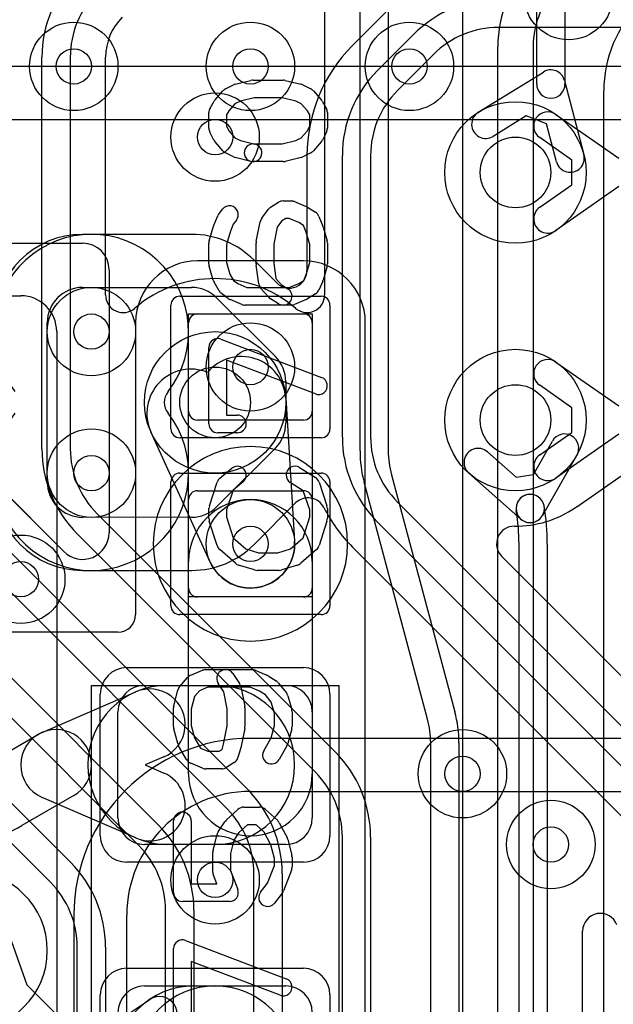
# Model space of a CAD drawing. Extents: x -0.9 to 20.9, y 0 to 28.
# Tile 11 of 44: x 5.7 to 7.4, y 9.7 to 12.5. Entities that reach past the tile are written whole.
import ezdxf

# ---------------------------------------------------------------- set-up
doc = ezdxf.new("R2010")
doc.units = 0
for name, color, linetype in [('1-2-via', 1, 'CONTINUOUS'), ('1-3-via', 1, 'CONTINUOUS'), ('2-3-via', 1, 'CONTINUOUS'), ('3-4-bvh', 1, 'CONTINUOUS'), ('4-5-via', 1, 'CONTINUOUS'), ('4-6-via', 1, 'CONTINUOUS'), ('5-6-via', 1, 'CONTINUOUS'), ('L1', 3, 'CONTINUOUS'), ('L2', 3, 'CONTINUOUS'), ('L3', 3, 'CONTINUOUS'), ('L4', 3, 'CONTINUOUS'), ('L5', 7, 'CONTINUOUS'), ('L6', 7, 'CONTINUOUS'), ('MetalMask-A', 176, 'CONTINUOUS'), ('PartsArea-A', 111, 'CONTINUOUS'), ('PartsSilk-A', 221, 'CONTINUOUS'), ('Resist-A', 2, 'CONTINUOUS'), ('Silk-A', 140, 'CONTINUOUS')]:
    doc.layers.add(name, color=color, linetype=linetype)

msp = doc.modelspace()

# ---------------------------------------------------------------- linework, layer by layer
at = {"layer": '1-2-via'}
for centre in [(5.9, 12.4), (6.85, 12.4), (6.4, 11.55), (5.75, 10.95)]:
    msp.add_circle(centre, 0.05, dxfattribs=at)
at = {"layer": '1-3-via'}
msp.add_circle((6.4, 11.05), 0.05, dxfattribs=at)
at = {"layer": '2-3-via'}
msp.add_circle((6.3, 12.2), 0.05, dxfattribs=at)
at = {"layer": '3-4-bvh'}
for centre in [(7.15, 12.1), (6.3, 11.45), (7.15, 11.4)]:
    msp.add_circle(centre, 0.1, dxfattribs=at)
at = {"layer": '4-5-via'}
for centre in [(6.4, 12.4), (7, 10.4)]:
    msp.add_circle(centre, 0.05, dxfattribs=at)
at = {"layer": '4-6-via'}
for centre in [(5.95, 11.65), (5.95, 11.25)]:
    msp.add_circle(centre, 0.05, dxfattribs=at)
at = {"layer": '5-6-via'}
for centre in [(7.25, 10.2), (6.3, 10.1)]:
    msp.add_circle(centre, 0.05, dxfattribs=at)
at = {"layer": 'L1'}
for p, q in [((6.99996, 12.57496), (6.99996, 8.27426)), ((7.1, 8.27426), (7.1, 12.45473)), ((7.2, 12.45473), (7.2, 8.27426)), ((7.4, 8.47426), (7.4, 12.33041)), ((6.55, 11.85004), (6.25, 11.85004)), ((6.25, 11.7), (6.55, 11.7)), ((6.07496, 11.675), (6.07496, 10.84997)), ((6.225, 11.425), (6.225, 11.675)), ((6.575, 11.675), (6.575, 11.425)), ((6.72504, 9.425), (6.72504, 11.675)), ((6.55, 11.4), (6.25, 11.4)), ((6.25, 11.2), (6.55, 11.2)), ((6.225, 10.925), (6.225, 11.175)), ((6.575, 11.175), (6.575, 10.925)), ((6.225, 10.4), (6.225, 10.99999)), ((6.575, 10.99999), (6.575, 10.4)), ((6.55, 10.9), (6.25, 10.9)), ((6.02499, 10.8), (5.45001, 10.8)), ((6.1, 10.65), (6.5, 10.65)), ((6.165, 10.65), (6.3, 10.65)), ((5.81032, 10.51679), (6.07571, 10.63152)), ((6.025, 10.275), (6.025, 10.575)), ((6.575, 10.575), (6.575, 10.275)), ((5.65312, 10.42679), (5.8, 10.5116)), ((6.15507, 10.44794), (6.10201, 10.425)), ((6.10201, 10.425), (6.15507, 10.40206)), ((5.9, 10.3384), (5.75312, 10.25359)), ((6.07571, 10.21848), (5.81032, 10.33321)), ((6.5, 10.2), (6.1, 10.2)), ((6.3, 10.2), (6.165, 10.2)), ((5.71775, 9.94197), (5.76706, 9.80366)), ((5.76706, 9.80366), (5.96036, 9.61036)), ((6.1, 9.8), (6.5, 9.8)), ((6.24, 9.8), (6.3, 9.8)), ((5.89722, 9.61657), (6.11499, 9.76208))]:
    msp.add_line(p, q, dxfattribs=at)
for centre in [(5.9, 12.4), (6.85, 12.4), (6.4, 11.55), (6.4, 11.05), (5.75, 10.95)]:
    msp.add_circle(centre, 0.125, dxfattribs=at)
for centre, radius, start, end in [((7.45, 12.45473), 0.35, 135, 180), ((7.45, 12.45473), 0.25, 135, 180), ((7.75, 12.33041), 0.35, 135, 180), ((6.25, 11.675), 0.17504, 90, 180), ((6.55, 11.675), 0.17504, 0, 90), ((6.25, 11.675), 0.025, 90, 180), ((6.55, 11.675), 0.025, 0, 90), ((6.25, 11.425), 0.025, 180, -90), ((6.55, 11.425), 0.025, -90, 0), ((6.25, 11.175), 0.025, 90, 180), ((6.55, 11.175), 0.025, 0, 90), ((6.4, 10.99999), 0.175, 0, 180), ((6.25, 10.925), 0.025, 180, -90), ((6.55, 10.925), 0.025, -90, 0), ((6.02499, 10.84997), 0.04997, -90, 0), ((6.165, 10.425), 0.225, 90, -90), ((6.1, 10.575), 0.075, 90, 180), ((6.11539, 10.53973), 0.1, -66.6216, 113.37917), ((6.3, 10.425), 0.225, -90, 90), ((6.5, 10.575), 0.075, 0, 90), ((5.85, 10.425), 0.1, -59.99927, 120.00257), ((5.85, 10.425), 0.1, 113.3784, -113.3784), ((6.11539, 10.31027), 0.1, -113.3784, 66.62083), ((6.4, 10.4), 0.175, 180, 0), ((6.1, 10.275), 0.075, 180, -90), ((6.5, 10.275), 0.075, -90, 0), ((5.55312, 10.6), 0.4, -90.00143, -60.00023), ((6.24, 9.575), 0.225, 90, -90), ((6.1, 9.725), 0.075, 90, 180), ((6.3, 9.575), 0.225, 0, 180), ((6.3, 9.575), 0.225, -90, 90), ((6.5, 9.725), 0.075, 0, 90), ((6.14277, 9.72051), 0.05, -56.24637, 123.75013)]:
    msp.add_arc(centre, radius, start, end, dxfattribs=at)
at = {"layer": 'L2'}
for centre in [(5.9, 12.4), (6.85, 12.4), (6.3, 12.2), (6.4, 11.55), (6.4, 11.05), (5.75, 10.95)]:
    msp.add_circle(centre, 0.125, dxfattribs=at)
for centre, radius, start, end in [((6.4, 11.05), 0.27504, 90, -90), ((6.4, 11.05), 0.27504, -90, 90), ((5.6, 9.9), 0.22504, -90, 90)]:
    msp.add_arc(centre, radius, start, end, dxfattribs=at)
at = {"layer": 'L3'}
for p, q in [((7.21, 12.35), (7.21, 12.87574)), ((7.29, 12.87574), (7.29, 12.35)), ((6.71, 11.31269), (6.71, 12.8)), ((6.79, 12.8), (6.79, 11.31269)), ((6.60996, 12.6), (6.60996, 11.754)), ((5.81, 11.31896), (5.81, 12.42574)), ((5.89, 12.42574), (5.89, 11.31896)), ((5.99004, 11.754), (5.99004, 12.42574)), ((7.04479, 12.27009), (7.22896, 12.38401)), ((7.2887, 12.36011), (7.34349, 12.15061)), ((7.18061, 12.26003), (7.08687, 12.20205)), ((7.23818, 12.23709), (7.18061, 12.26003)), ((7.26609, 12.13037), (7.23818, 12.23709)), ((6.49962, 11.4624), (6.52476, 11.05775)), ((6.28627, 10.99813), (6.11803, 11.36701)), ((4.69115, 11.34931), (5.89042, 10.15006)), ((7.20056, 11.24639), (7.25425, 11.34056)), ((7.07067, 11.30997), (7.15201, 11.23829)), ((5.83385, 10.09349), (4.63458, 11.29274)), ((7.32375, 11.30094), (7.22641, 11.13022)), ((7.16521, 11.12002), (7.01777, 11.24995)), ((7.15201, 11.23829), (7.20056, 11.24639)), ((6.90114, 10.5546), (6.72159, 11.22469)), ((6.79886, 11.24539), (6.97841, 10.5753)), ((5.96615, 11.13511), (6.64042, 10.46086)), ((6.58385, 10.40429), (5.90958, 11.07854)), ((5.36615, 11.02791), (6.14042, 10.25366)), ((5.71615, 11.03151), (6.39042, 10.35726)), ((7.16, 7.12426), (7.16, 11.04928)), ((7.24, 11.04928), (7.24, 7.12426)), ((6.08385, 10.19709), (5.30958, 10.97134)), ((6.33385, 10.30069), (5.65958, 10.97494)), ((6.91, 7.0207), (6.91, 10.4873)), ((6.99, 10.4873), (6.99, 7.0207)), ((6.66, 7.89636), (6.66, 10.22044)), ((6.74, 10.22044), (6.74, 7.89636)), ((6.41, 7.99996), (6.41, 10.11684)), ((6.49, 10.11684), (6.49, 7.99996)), ((6.16, 8.52426), (6.16, 10.01324)), ((6.24, 10.01324), (6.24, 8.52426)), ((7.34004, 8.50001), (7.34004, 9.95538)), ((5.91, 8.87426), (5.91, 9.90964)), ((5.99, 9.90964), (5.99, 8.87426))]:
    msp.add_line(p, q, dxfattribs=at)
for centre, radius in [((6.3, 12.2), 0.125), ((7.15, 12.1), 0.2), ((6.3, 11.45), 0.2), ((7.15, 11.4), 0.2), ((6.4, 11.05), 0.125)]:
    msp.add_circle(centre, radius, dxfattribs=at)
for centre, radius, start, end in [((6.15, 12.42574), 0.34, 135, 180), ((6.15, 12.42574), 0.26, 135, 180), ((6.15, 12.42575), 0.15996, 135.00253, -179.99642), ((7.25, 12.34999), 0.04, 14.65462, 121.73512), ((7.25, 12.35), 0.04, 180, 0), ((7.06583, 12.23607), 0.04, 121.73512, -58.26077), ((7.30479, 12.14049), 0.04, -165.34538, 14.65616), ((6.3, 11.45), 0.35004, 49.46173, 130.53827), ((6.04001, 11.754), 0.04997, 180, -49.46337), ((6.55999, 11.754), 0.04997, -130.53663, 0), ((6.37486, 11.45465), 0.125, 3.5546, 140.18973), ((6.23176, 11.41888), 0.125, 67.87516, -155.48306), ((7.289, 11.32075), 0.04, -29.68625, 150.30936), ((6.15, 11.31896), 0.34, 180, -135), ((6.15, 11.31896), 0.26, 180, -135), ((7.05, 11.31269), 0.34, 180, -164.99932), ((7.05, 11.31269), 0.26, 180, -164.99846), ((7.04422, 11.27996), 0.04, 48.60792, -131.38779), ((7.19166, 11.15003), 0.04, 9.46939, -170.53429), ((7.19166, 11.15002), 0.04, -0.01432, 179.98568), ((7.19166, 11.15002), 0.04, 179.98568, -0.01432), ((6.58738, 11.04928), 0.57262, 0, 9.46561), ((6.58738, 11.04928), 0.65262, 0, 9.4657), ((7.19166, 11.15003), 0.04, -131.39208, -29.68625), ((6.4, 11.05), 0.125, -155.48321, 3.5546), ((6.65, 10.4873), 0.26, 0, 15.00154), ((6.65, 10.4873), 0.34, 0, 15.00046), ((6.4, 10.22044), 0.34, 0, 45), ((6.4, 10.22044), 0.26, 0, 45), ((6.15, 10.11684), 0.34, 0, 45), ((6.15, 10.11684), 0.26, 0, 45), ((5.9, 10.01324), 0.34, 0, 45), ((5.9, 10.01324), 0.26, 0, 45), ((5.65, 9.90964), 0.34, 0, 45), ((5.65, 9.90964), 0.26, 0, 45), ((7.39001, 9.95538), 0.04997, 20.15748, 180)]:
    msp.add_arc(centre, radius, start, end, dxfattribs=at)
at = {"layer": 'L4'}
for p, q in [((6.79085, 12.56116), (6.68884, 12.45915)), ((9.24799, 12.51), (7.10201, 12.51)), ((6.75958, 12.38841), (6.86159, 12.49042)), ((6.91816, 12.43385), (6.81615, 12.33184)), ((7.26429, 12.26413), (7.44255, 12.14)), ((7.30988, 12.13489), (7.21857, 12.19847)), ((6.55996, 12.14799), (6.55996, 11.8229)), ((6.66, 11.35202), (6.66, 12.14799)), ((6.74, 12.14799), (6.74, 11.35202)), ((7.30988, 12.06511), (7.30988, 12.13489)), ((7.21857, 12.00153), (7.30988, 12.06511)), ((7.44255, 12.06), (7.26429, 11.93587)), ((6.23362, 11.92504), (5.925, 11.92504)), ((6.47466, 11.78757), (6.41041, 11.85181)), ((5.925, 11.775), (6.23358, 11.775)), ((6.30429, 11.74571), (6.4707, 11.5793)), ((5.825, 11.225), (5.825, 11.675)), ((7.26429, 11.56413), (7.44255, 11.44)), ((6.49999, 11.50859), (6.5, 11.39143)), ((7.30988, 11.43489), (7.21857, 11.49847)), ((7.30988, 11.36511), (7.30988, 11.43489)), ((7.21857, 11.30153), (7.30988, 11.36511)), ((7.44255, 11.36), (7.26429, 11.23587)), ((6.47071, 11.32071), (6.30431, 11.15431)), ((7.32324, 11.15502), (7.46108, 11.251)), ((6.41041, 11.04821), (6.52773, 11.16554)), ((6.81615, 11.16817), (8.01817, 9.96615)), ((6.2336, 11.12502), (5.925, 11.125)), ((7.9616, 9.90958), (6.75958, 11.1116)), ((6.68884, 11.04086), (7.89086, 9.83884)), ((8.08892, 10.0369), (7.11114, 11.01468)), ((5.925, 10.97496), (6.23361, 10.97497))]:
    msp.add_line(p, q, dxfattribs=at)
for centre, radius in [((6.4, 12.4), 0.125), ((7.15, 12.1), 0.2), ((5.95, 11.65), 0.125), ((6.3, 11.45), 0.2), ((7.15, 11.4), 0.2), ((5.95, 11.25), 0.125), ((7, 10.4), 0.125)]:
    msp.add_circle(centre, radius, dxfattribs=at)
for centre, radius, start, end in [((7.10201, 12.25), 0.34, 90, 135), ((7.10201, 12.25), 0.26, 90, 135), ((7.00001, 12.14799), 0.44005, 135.00092, 180), ((7, 12.14799), 0.34, 135, 180), ((7, 12.14799), 0.26, 135, 180), ((7.24143, 12.2313), 0.04, 55.14995, -124.85066), ((7.24143, 11.9687), 0.04, 124.85005, -55.14934), ((5.925, 11.675), 0.25004, 90, 180), ((6.23361, 11.675), 0.25004, 45.00208, 89.99771), ((6.50999, 11.8229), 0.04997, -135, 0), ((5.925, 11.675), 0.1, 90, 180), ((6.23358, 11.675), 0.1, 45, 90), ((6.39999, 11.50859), 0.1, 0, 45), ((7.24143, 11.5313), 0.04, 55.14995, -124.85066), ((6.4, 11.39142), 0.1, -45, 0.00361), ((7, 11.35202), 0.34, 180, -135), ((7, 11.35202), 0.26, 180, -135), ((7.24143, 11.2687), 0.04, 124.85005, -55.14934), ((5.925, 11.225), 0.25004, 180, -90), ((5.925, 11.225), 0.1, 180, -89.99745), ((6.56307, 11.13021), 0.04997, 26.91372, 135.00811), ((6.2336, 11.22502), 0.1, -90, -45), ((7.00001, 11.35202), 0.44005, -153.08557, -135.00092), ((7.15, 11.4), 0.30004, -90.57863, -55.6214), ((7.34764, 11.11113), 0.04997, 123.98585, 124.38333), ((7.24062, 11.26816), 0.14007, -55.62125, -54.75095), ((7.14682, 11.39776), 0.30005, -54.40616, -54.28851), ((7.35113, 11.11356), 0.04997, 123.92859, 125.71629), ((7.14647, 11.05001), 0.04997, 89.42672, -135), ((6.2336, 11.22501), 0.25004, -89.99861, -44.99838)]:
    msp.add_arc(centre, radius, start, end, dxfattribs=at)
at = {"layer": 'L5'}
for centre in [(7.3, 12.6), (6.4, 12.4), (5.95, 11.65), (5.95, 11.25), (7, 10.4), (7.25, 10.2), (6.3, 10.1)]:
    msp.add_circle(centre, 0.125, dxfattribs=at)
for centre, radius, start, end in [((5.95, 11.65), 0.27504, -37.97821, -142.02179), ((6.20619, 11.45), 0.04997, 142.02244, -142.02244), ((5.95, 11.25), 0.27504, 142.02179, 37.97821)]:
    msp.add_arc(centre, radius, start, end, dxfattribs=at)
at = {"layer": 'L6'}
for p, q in [((11.05, 12.40004), (5.71421, 12.40004)), ((5.71421, 12.25), (11.05, 12.25)), ((10.14787, 10.5), (6.4, 10.5)), ((6.4, 10.34996), (10.14787, 10.34996)), ((5.9, 10), (5.9, 8.99175)), ((6.05004, 8.99175), (6.05004, 10))]:
    msp.add_line(p, q, dxfattribs=at)
for centre in [(7.3, 12.6), (5.95, 11.65), (5.95, 11.25), (7.25, 10.2), (6.3, 10.1)]:
    msp.add_circle(centre, 0.125, dxfattribs=at)
for radius in [0.5, 0.34996]:
    msp.add_arc((6.4, 10), radius, 90, 180, dxfattribs=at)
at = {"layer": 'MetalMask-A'}
for p, q in [((6.25, 11.7), (6.55, 11.7)), ((6.225, 11.425), (6.225, 11.675)), ((6.575, 11.675), (6.575, 11.425)), ((6.55, 11.4), (6.25, 11.4)), ((6.25, 11.2), (6.55, 11.2)), ((6.225, 10.925), (6.225, 11.175)), ((6.575, 11.175), (6.575, 10.925)), ((6.55, 10.9), (6.25, 10.9)), ((6.1, 10.65), (6.5, 10.65)), ((6.025, 10.275), (6.025, 10.575)), ((6.575, 10.575), (6.575, 10.275)), ((6.5, 10.2), (6.1, 10.2)), ((6.1, 9.8), (6.5, 9.8))]:
    msp.add_line(p, q, dxfattribs=at)
for centre, radius, start, end in [((6.25, 11.675), 0.025, 90, 180), ((6.55, 11.675), 0.025, 0, 90), ((6.25, 11.425), 0.025, 180, -90), ((6.55, 11.425), 0.025, -90, 0), ((6.25, 11.175), 0.025, 90, 180), ((6.55, 11.175), 0.025, 0, 90), ((6.25, 10.925), 0.025, 180, -90), ((6.55, 10.925), 0.025, -90, 0), ((6.1, 10.575), 0.075, 90, 180), ((6.5, 10.575), 0.075, 0, 90), ((6.1, 10.275), 0.075, 180, -90), ((6.5, 10.275), 0.075, -90, 0), ((6.1, 9.725), 0.075, 90, 180), ((6.5, 9.725), 0.075, 0, 90)]:
    msp.add_arc(centre, radius, start, end, dxfattribs=at)
at = {"layer": 'PartsArea-A'}
for p, q in [((6.225, 10.9), (6.225, 11.7)), ((6.225, 11.7), (6.575, 11.7)), ((6.575, 11.7), (6.575, 10.9)), ((6.575, 10.9), (6.225, 10.9)), ((5.95, 9.35), (5.95, 10.65)), ((5.95, 10.65), (6.65, 10.65)), ((6.65, 10.65), (6.65, 9.35))]:
    msp.add_line(p, q, dxfattribs=at)
at = {"layer": 'PartsSilk-A'}
for p, q in [((6.3569, 12.34925), (6.40135, 12.36036)), ((6.40741, 12.36111), (6.49259, 12.36111)), ((6.49865, 12.36036), (6.5431, 12.34925)), ((6.32956, 12.33625), (6.35178, 12.34736)), ((6.54822, 12.34736), (6.57044, 12.33625)), ((6.29983, 12.3055), (6.32205, 12.3305)), ((6.41049, 12.31111), (6.37169, 12.30141)), ((6.48951, 12.31111), (6.41049, 12.31111)), ((6.52831, 12.30141), (6.48951, 12.31111)), ((6.57795, 12.3305), (6.60017, 12.3055)), ((6.2857, 12.28184), (6.29681, 12.30129)), ((6.35623, 12.29368), (6.33894, 12.27423)), ((6.37169, 12.30141), (6.35623, 12.29368)), ((6.54377, 12.29368), (6.52831, 12.30141)), ((6.56106, 12.27423), (6.54377, 12.29368)), ((6.60319, 12.30129), (6.6143, 12.28184)), ((6.28241, 12.225), (6.28241, 12.26944)), ((6.33894, 12.27423), (6.33241, 12.2628)), ((6.33241, 12.2628), (6.33241, 12.2309)), ((6.56759, 12.2628), (6.56106, 12.27423)), ((6.56759, 12.2309), (6.56759, 12.2628)), ((6.61759, 12.26944), (6.61759, 12.225)), ((6.33241, 12.2309), (6.3394, 12.21692)), ((6.5606, 12.21692), (6.56759, 12.2309)), ((6.29616, 12.1916), (6.28505, 12.21382)), ((6.3394, 12.21692), (6.35623, 12.19799)), ((6.35623, 12.19799), (6.37169, 12.19026)), ((6.52831, 12.19026), (6.54377, 12.19799)), ((6.54377, 12.19799), (6.5606, 12.21692)), ((6.61495, 12.21382), (6.60384, 12.1916)), ((6.32205, 12.16117), (6.29983, 12.18617)), ((6.37169, 12.19026), (6.41347, 12.17981)), ((6.40741, 12.18056), (6.48951, 12.18056)), ((6.48951, 12.18056), (6.52831, 12.19026)), ((6.60017, 12.18617), (6.57795, 12.16117)), ((6.35178, 12.14431), (6.32956, 12.15542)), ((6.40135, 12.13131), (6.3569, 12.14242)), ((6.5431, 12.14242), (6.49865, 12.13131)), ((6.57044, 12.15542), (6.54822, 12.14431)), ((6.49259, 12.13056), (6.40741, 12.13056)), ((6.45713, 12.00176), (6.47935, 12.01564)), ((6.49259, 12.01944), (6.51481, 12.01944)), ((6.52442, 12.01752), (6.55776, 12.00364)), ((6.5614, 12.00176), (6.58362, 11.98787)), ((6.29531, 11.94817), (6.30642, 11.97595)), ((6.31011, 11.98229), (6.32122, 11.99618)), ((6.43176, 11.97044), (6.45028, 11.99544)), ((6.59358, 11.97595), (6.60469, 11.94817)), ((6.28337, 11.90687), (6.29448, 11.94576)), ((6.35147, 11.95395), (6.34221, 11.93079)), ((6.36026, 11.96494), (6.35147, 11.95395)), ((6.41623, 11.9049), (6.42734, 11.96046)), ((6.47527, 11.94517), (6.46574, 11.89752)), ((6.48764, 11.96187), (6.47527, 11.94517)), ((6.49976, 11.96944), (6.48764, 11.96187)), ((6.50981, 11.96944), (6.49976, 11.96944)), ((6.53664, 11.95827), (6.50981, 11.96944)), ((6.55019, 11.9498), (6.53664, 11.95827)), ((6.55779, 11.93079), (6.55019, 11.9498)), ((6.60552, 11.94576), (6.61663, 11.90687)), ((6.34221, 11.93079), (6.33241, 11.8965)), ((6.56759, 11.8965), (6.55779, 11.93079)), ((5.18107, 11.9), (5.925, 11.9)), ((6.28241, 11.84167), (6.28241, 11.9)), ((6.33241, 11.8965), (6.33241, 11.84517)), ((6.41574, 11.84167), (6.41574, 11.9)), ((6.46574, 11.89752), (6.46574, 11.84342)), ((6.56759, 11.84517), (6.56759, 11.8965)), ((6.61759, 11.9), (6.61759, 11.84167)), ((6.29448, 11.79591), (6.28337, 11.8348)), ((6.33241, 11.84517), (6.34167, 11.81275)), ((6.42339, 11.78541), (6.41598, 11.83819)), ((6.46574, 11.84342), (6.47186, 11.79985)), ((6.55792, 11.81133), (6.56759, 11.84517)), ((6.61663, 11.8348), (6.60552, 11.79591)), ((6, 11.825), (6, 11.08107)), ((6.34167, 11.81275), (6.35231, 11.7948)), ((6.55063, 11.79492), (6.55792, 11.81133)), ((6.31182, 11.76504), (6.29701, 11.79004)), ((6.35231, 11.7948), (6.36435, 11.78577)), ((6.36435, 11.78577), (6.39019, 11.775)), ((6.47186, 11.79985), (6.48667, 11.78318)), ((6.48667, 11.78318), (6.50584, 11.7712)), ((6.50981, 11.775), (6.53664, 11.78618)), ((6.53664, 11.78618), (6.55063, 11.79492)), ((6.60433, 11.79263), (6.59322, 11.76763)), ((2.65, 11.7516), (5.75, 11.7516)), ((5.87197, 11.02803), (5.12803, 11.77197)), ((6.33685, 11.74389), (6.31833, 11.75778)), ((6.39019, 11.775), (6.50981, 11.775)), ((6.45168, 11.74728), (6.42946, 11.77228)), ((6.58362, 11.75658), (6.5614, 11.74269)), ((6.37558, 11.72692), (6.34224, 11.74081)), ((6.51481, 11.725), (6.38519, 11.725)), ((6.47934, 11.7288), (6.45712, 11.74269)), ((6.55776, 11.74081), (6.52442, 11.72692)), ((5.8516, 11.65), (5.8516, 8.55)), ((6.31629, 11.62893), (6.60147, 11.52059)), ((6.28241, 11.38889), (6.28241, 11.60556)), ((6.58371, 11.47385), (6.33241, 11.56932)), ((6.33241, 11.56932), (6.33241, 11.41389)), ((6.33241, 11.41389), (6.36296, 11.41389)), ((6.36296, 11.36389), (6.30741, 11.36389)), ((6.31363, 11.23588), (6.34696, 11.26365)), ((6.53918, 11.26564), (6.58362, 11.23787)), ((6.28369, 11.1579), (6.30591, 11.22457)), ((6.37896, 11.22523), (6.3511, 11.20202)), ((6.5495, 11.20023), (6.51268, 11.22324)), ((6.59409, 11.22457), (6.61631, 11.1579)), ((6.3511, 11.20202), (6.33241, 11.14594)), ((6.56759, 11.14594), (6.5495, 11.20023)), ((6.28241, 11.12222), (6.28241, 11.15)), ((6.33241, 11.14594), (6.33241, 11.12612)), ((6.56759, 11.12612), (6.56759, 11.14594)), ((6.61759, 11.15), (6.61759, 11.12222)), ((6.30582, 11.04516), (6.2836, 11.1146)), ((6.33241, 11.12612), (6.35132, 11.06702)), ((6.54868, 11.06702), (6.56759, 11.12612)), ((6.6164, 11.1146), (6.59418, 11.04516)), ((6.35132, 11.06702), (6.38656, 11.03618)), ((6.51344, 11.03618), (6.54868, 11.06702)), ((6.35761, 10.99508), (6.31317, 11.03397)), ((6.38656, 11.03618), (6.42234, 11.025)), ((6.42234, 11.025), (6.47766, 11.025)), ((6.47766, 11.025), (6.51344, 11.03618)), ((6.58683, 11.03397), (6.54239, 10.99508)), ((6.41106, 10.97614), (6.36661, 10.99003)), ((6.48148, 10.975), (6.41852, 10.975)), ((6.53339, 10.99003), (6.48894, 10.97614)), ((6.23113, 10.67864), (6.26446, 10.69252)), ((6.27407, 10.69444), (6.4037, 10.69444)), ((6.41331, 10.69252), (6.44665, 10.67864)), ((6.19983, 10.64717), (6.22205, 10.67217)), ((6.35043, 10.68331), (6.36895, 10.65554)), ((6.45029, 10.67676), (6.47251, 10.66287)), ((6.18316, 10.59217), (6.19427, 10.63662)), ((6.25563, 10.63468), (6.24129, 10.61854)), ((6.27907, 10.64444), (6.25563, 10.63468)), ((6.3987, 10.64444), (6.27907, 10.64444)), ((6.32461, 10.63192), (6.30883, 10.65557)), ((6.37266, 10.64657), (6.38377, 10.59101)), ((6.42553, 10.63327), (6.3987, 10.64444)), ((6.47878, 10.65729), (6.501, 10.62951)), ((6.24129, 10.61854), (6.23241, 10.58303)), ((6.33426, 10.58363), (6.32461, 10.63192)), ((6.4424, 10.62273), (6.42553, 10.63327)), ((6.45882, 10.6022), (6.4424, 10.62273)), ((6.50552, 10.62076), (6.51663, 10.58187)), ((6.18241, 10.53333), (6.18241, 10.58611)), ((6.23241, 10.58303), (6.23241, 10.53661)), ((6.33426, 10.53581), (6.33426, 10.58363)), ((6.38426, 10.58611), (6.38426, 10.53333)), ((6.46759, 10.5715), (6.45882, 10.6022)), ((6.46759, 10.53661), (6.46759, 10.5715)), ((6.51759, 10.575), (6.51759, 10.53333)), ((6.19436, 10.48523), (6.18325, 10.52689)), ((6.23241, 10.53661), (6.24184, 10.50125)), ((6.32386, 10.4838), (6.33426, 10.53581)), ((6.38377, 10.52843), (6.37266, 10.47288)), ((6.45816, 10.50125), (6.46759, 10.53661)), ((6.51675, 10.52689), (6.50564, 10.48523)), ((6.24184, 10.50125), (6.25822, 10.47258)), ((6.43755, 10.46518), (6.45816, 10.50125)), ((6.21903, 10.44038), (6.19681, 10.47927)), ((6.25822, 10.47258), (6.27907, 10.46389)), ((6.31135, 10.46389), (6.31946, 10.46896)), ((6.31946, 10.46896), (6.32386, 10.4838)), ((6.37212, 10.47068), (6.36471, 10.44568)), ((6.50319, 10.47927), (6.48097, 10.44038)), ((6.27907, 10.46389), (6.31135, 10.46389)), ((6.26445, 10.41581), (6.23112, 10.4297)), ((6.31852, 10.41389), (6.27407, 10.41389)), ((6.35399, 10.43158), (6.33177, 10.41769)), ((6.38148, 10.30556), (6.42593, 10.30556)), ((6.33125, 10.26843), (6.36458, 10.29899)), ((6.44283, 10.29899), (6.47616, 10.26843)), ((6.18241, 10.06389), (6.18241, 10.26667)), ((6.23241, 10.26667), (6.23241, 10.08889)), ((6.30883, 10.23609), (6.32735, 10.26387)), ((6.39121, 10.25556), (6.36727, 10.23362)), ((6.4162, 10.25556), (6.39121, 10.25556)), ((6.43921, 10.23446), (6.4162, 10.25556)), ((6.48132, 10.26176), (6.50354, 10.22009)), ((6.29427, 10.18384), (6.30538, 10.22828)), ((6.36727, 10.23362), (6.35283, 10.21196)), ((6.45797, 10.19928), (6.43921, 10.23446)), ((6.35283, 10.21196), (6.34352, 10.1747)), ((6.46759, 10.16081), (6.45797, 10.19928)), ((6.50573, 10.21439), (6.51684, 10.16995)), ((6.29352, 10.12222), (6.29352, 10.17778)), ((6.34352, 10.1747), (6.34352, 10.12682)), ((6.46759, 10.14071), (6.46759, 10.16081)), ((6.51759, 10.16389), (6.51759, 10.13611)), ((6.4484, 10.09034), (6.46759, 10.14071)), ((6.30446, 10.08889), (6.29516, 10.11332)), ((6.34352, 10.12682), (6.3641, 10.07279)), ((6.51595, 10.12721), (6.49373, 10.06888)), ((6.23241, 10.08889), (6.30446, 10.08889)), ((6.42863, 10.06562), (6.4484, 10.09034)), ((6.48989, 10.06216), (6.46767, 10.03438)), ((6.34074, 10.03889), (6.20741, 10.03889)), ((6.21629, 9.92893), (6.50147, 9.82059)), ((6.18241, 9.68889), (6.18241, 9.90556)), ((6.48371, 9.77385), (6.23241, 9.86932)), ((6.23241, 9.86932), (6.23241, 9.71389))]:
    msp.add_line(p, q, dxfattribs=at)
for centre, radius, start, end in [((6.40741, 12.33611), 0.025, 90, 104.03068), ((6.49259, 12.33611), 0.025, 75.96932, 90), ((6.34074, 12.31389), 0.025, 116.56505, 138.37217), ((6.36296, 12.325), 0.025, 104.03068, 116.56505), ((6.53704, 12.325), 0.025, 63.43495, 75.96932), ((6.55926, 12.31389), 0.025, 41.62783, 63.43495), ((6.31852, 12.28889), 0.025, 138.37217, 150.26649), ((6.58148, 12.28889), 0.025, 29.73351, 41.62783), ((6.30741, 12.26944), 0.025, 150.26649, 180), ((6.59259, 12.26944), 0.025, 0, 29.73351), ((6.30741, 12.225), 0.025, 180, -153.43495), ((6.59259, 12.225), 0.025, -26.56505, 0), ((6.31852, 12.20278), 0.025, -153.43495, -138.37217), ((6.40741, 12.15556), 0.025, 90, -90), ((6.40741, 12.15556), 0.025, -104.03068, 75.96679), ((6.58148, 12.20278), 0.025, -41.62783, -26.56505), ((6.34074, 12.17778), 0.025, -138.37217, -116.56505), ((6.36296, 12.16667), 0.025, -116.56505, -104.03068), ((6.53704, 12.16667), 0.025, -75.96932, -63.43495), ((6.55926, 12.17778), 0.025, -63.43495, -41.62783), ((6.49259, 12.15556), 0.025, -90, -75.96932), ((6.34074, 11.98056), 0.025, -38.66697, 141.34522), ((6.47037, 11.98056), 0.025, 121.98594, 143.47387), ((6.49259, 11.99444), 0.025, 90, 121.98594), ((6.51481, 11.99444), 0.025, 67.39424, 90), ((6.54815, 11.98056), 0.025, 57.99462, 67.39424), ((6.32963, 11.96667), 0.025, 141.33303, 158.2071), ((6.45185, 11.95556), 0.025, 143.47387, 168.69456), ((6.57037, 11.96667), 0.025, 21.7929, 57.99462), ((6.31852, 11.93889), 0.025, 158.2071, 164.05146), ((6.58148, 11.93889), 0.025, 15.94854, 21.7929), ((5.925, 11.825), 0.075, 0, 90), ((6.30741, 11.9), 0.025, 164.05146, 180), ((6.44074, 11.9), 0.025, 168.69456, 180), ((6.59259, 11.9), 0.025, 0, 15.94854), ((6.30741, 11.84167), 0.025, 180, -164.05146), ((6.44074, 11.84167), 0.025, 180, -171.99953), ((6.59259, 11.84167), 0.025, -15.94854, 0), ((6.31852, 11.80278), 0.025, -164.05146, -149.36248), ((6.44815, 11.78889), 0.025, -171.99953, -138.37217), ((6.58148, 11.80278), 0.025, -23.95086, -15.94854), ((5.75, 11.65), 0.1016, 0, 90), ((6.33333, 11.77778), 0.025, -149.36248, -126.8699), ((6.47037, 11.76389), 0.025, -138.37217, -122.00538), ((6.49259, 11.75), 0.025, -122.00538, 57.98998), ((6.57037, 11.77778), 0.025, -57.99462, -23.95086), ((6.35185, 11.76389), 0.025, -126.8699, -112.60576), ((6.38519, 11.75), 0.025, -112.60576, -90), ((6.51481, 11.75), 0.025, -90, -67.39424), ((6.54815, 11.76389), 0.025, -67.39424, -57.99462), ((6.30741, 11.60556), 0.025, 69.19449, 180), ((6.59259, 11.49722), 0.025, -110.80551, 69.19819), ((6.36296, 11.38889), 0.025, -90, 90), ((6.30741, 11.38889), 0.025, 180, -90), ((6.36296, 11.24444), 0.025, -50.2091, 129.8005), ((6.52593, 11.24444), 0.025, 57.99462, -122.00075), ((6.32963, 11.21667), 0.025, 129.7909, 161.57954), ((6.57037, 11.21667), 0.025, 18.42046, 57.99462), ((6.30741, 11.15), 0.025, 161.57954, 180), ((6.59259, 11.15), 0.025, 0, 18.42046), ((6.30741, 11.12222), 0.025, 180, -162.25358), ((6.59259, 11.12222), 0.025, -17.74642, 0), ((5.925, 11.08107), 0.075, -134.9946, 0), ((6.32963, 11.05278), 0.025, -162.25358, -131.18808), ((6.57037, 11.05278), 0.025, -48.81192, -17.74642), ((6.37407, 11.01389), 0.025, -131.18808, -107.36223), ((6.41852, 11), 0.025, -107.36223, -90), ((6.48148, 11), 0.025, -90, -72.63777), ((6.52593, 11.01389), 0.025, -72.63777, -48.81192), ((6.27407, 10.66944), 0.025, 90, 112.60888), ((6.32963, 10.66944), 0.025, 33.69642, -146.30041), ((6.4037, 10.66944), 0.025, 67.39424, 90), ((6.24074, 10.65556), 0.025, 112.60576, 138.36931), ((6.43704, 10.65556), 0.025, 57.99462, 67.39722), ((6.45926, 10.64167), 0.025, 38.66697, 57.98998), ((6.21852, 10.63056), 0.025, 138.37217, 165.96679), ((6.34815, 10.64167), 0.025, 11.30544, 33.69959), ((6.48148, 10.61389), 0.025, 15.94854, 38.65478), ((6.20741, 10.58611), 0.025, 165.96932, 180), ((6.35926, 10.58611), 0.025, 0, 11.30795), ((6.49259, 10.575), 0.025, 0, 15.94345), ((6.20741, 10.53333), 0.025, 180, -165.06773), ((6.35926, 10.53333), 0.025, -11.30544, 0), ((6.49259, 10.53333), 0.025, -14.92551, 0), ((6.21852, 10.49167), 0.025, -165.07449, -150.25829), ((6.34815, 10.47778), 0.025, -16.49948, -11.30993), ((6.48148, 10.49167), 0.025, -29.73351, -14.93227), ((6.24074, 10.45278), 0.025, -150.26649, -112.62353), ((6.34074, 10.45278), 0.025, -57.99462, -16.50982), ((6.45926, 10.45278), 0.025, 150.26649, -29.74171), ((6.27407, 10.43889), 0.025, -112.62691, -90), ((6.31852, 10.43889), 0.025, -90, -57.98998), ((6.38148, 10.28056), 0.025, 90, 132.51745), ((6.42593, 10.28056), 0.025, 47.4797, 90), ((6.20741, 10.26667), 0.025, 0, 180), ((6.34815, 10.25), 0.025, 132.5203, 146.30993), ((6.45926, 10.25), 0.025, 28.0617, 47.48255), ((6.32963, 10.22222), 0.025, 146.30358, 165.96376), ((6.48148, 10.20833), 0.025, 14.03068, 28.0682), ((6.31852, 10.17778), 0.025, 165.96932, 180), ((6.49259, 10.16389), 0.025, 0, 14.03624), ((6.49259, 10.13611), 0.025, -20.8565, 0), ((6.31852, 10.12222), 0.025, 180, -159.14636), ((6.20741, 10.06389), 0.025, 180, -90), ((6.34074, 10.06389), 0.025, -90, 20.8565), ((6.44815, 10.05), 0.025, 141.33303, -38.65478), ((6.47037, 10.07778), 0.025, -38.66697, -20.85364), ((6.20741, 9.90556), 0.025, 69.19449, 180), ((6.49259, 9.79722), 0.025, -110.80551, 69.19819)]:
    msp.add_arc(centre, radius, start, end, dxfattribs=at)
at = {"layer": 'Resist-A'}
for p, q in [((6.2, 11.75), (6.6, 11.75)), ((6.175, 11.375), (6.175, 11.725)), ((6.625, 11.725), (6.625, 11.375)), ((6.6, 11.35), (6.2, 11.35)), ((6.2, 11.25), (6.6, 11.25)), ((6.175, 10.875), (6.175, 11.225)), ((6.625, 11.225), (6.625, 10.875)), ((6.6, 10.85), (6.2, 10.85)), ((6.05, 10.7), (6.55, 10.7)), ((5.975, 10.225), (5.975, 10.625)), ((6.625, 10.625), (6.625, 10.225)), ((6.55, 10.15), (6.05, 10.15)), ((6.05, 9.85), (6.55, 9.85)), ((5.975, 9.375), (5.975, 9.775)), ((6.625, 9.775), (6.625, 9.375))]:
    msp.add_line(p, q, dxfattribs=at)
for centre, radius, start, end in [((6.2, 11.725), 0.025, 90, 180), ((6.6, 11.725), 0.025, 0, 90), ((6.2, 11.375), 0.025, 180, -90), ((6.6, 11.375), 0.025, -90, 0), ((6.2, 11.225), 0.025, 90, 180), ((6.6, 11.225), 0.025, 0, 90), ((6.2, 10.875), 0.025, 180, -90), ((6.6, 10.875), 0.025, -90, 0), ((6.05, 10.625), 0.075, 90, 180), ((6.55, 10.625), 0.075, 0, 90), ((6.05, 10.225), 0.075, 180, -90), ((6.55, 10.225), 0.075, -90, 0), ((6.05, 9.775), 0.075, 90, 180), ((6.55, 9.775), 0.075, 0, 90)]:
    msp.add_arc(centre, radius, start, end, dxfattribs=at)
at = {"layer": 'Silk-A'}
for p, q in [((5.71995, 11.9), (5.925, 11.9)), ((6, 11.825), (6, 11.08107)), ((5.63588, 11.7516), (5.75, 11.7516)), ((5.8516, 11.65), (5.8516, 8.55)), ((5.87197, 11.02804), (5.32896, 11.57105))]:
    msp.add_line(p, q, dxfattribs=at)
for centre, radius, start, end in [((5.925, 11.825), 0.075, 0, 90), ((5.75, 11.65), 0.1016, 0, 90), ((5.925, 11.08107), 0.075, -135, 0)]:
    msp.add_arc(centre, radius, start, end, dxfattribs=at)

doc.saveas('drawing.dxf')
